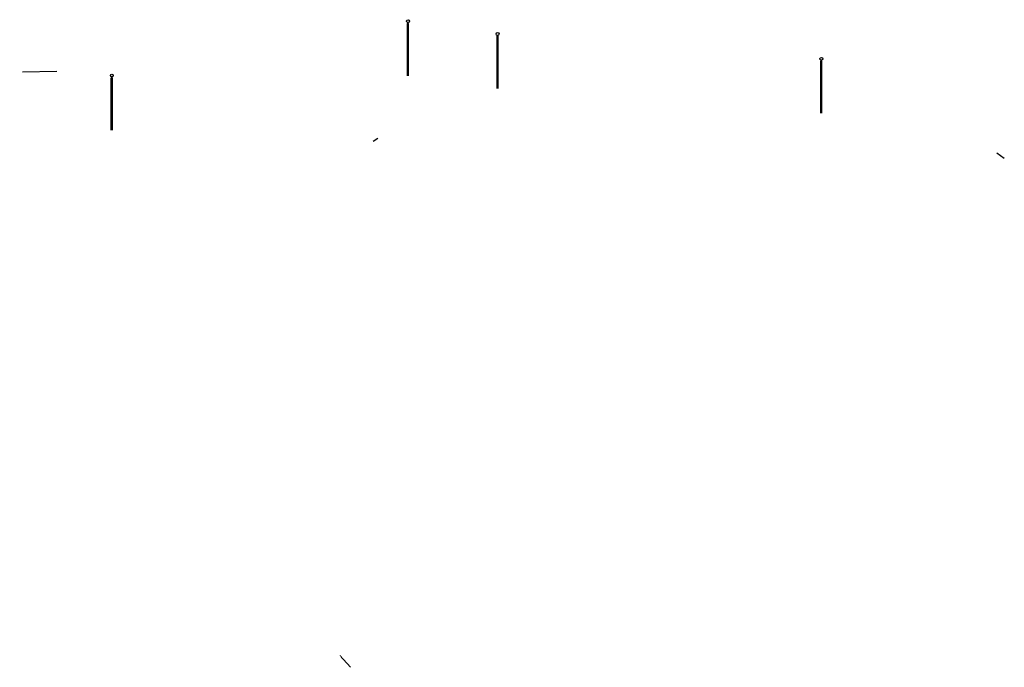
# Model space of a CAD drawing. Header units: metres. Extents: x 639013 to 639566, y 257273 to 257664.
# Tile 78 of 78: x 639481 to 639566, y 257486 to 257541. Entities that reach past the tile are written whole.
import ezdxf

# ---------------------------------------------------------------- set-up
doc = ezdxf.new("R2010")
doc.units = ezdxf.units.M
doc.set_wipeout_variables(frame=1)
doc.layers.add('Z-Zz2010T-Text', color=7, linetype='Continuous')

msp = doc.modelspace()

# ---------------------------------------------------------------- linework, layer by layer
at = {"layer": 'Z-Zz2010T-Text', "linetype": 'Continuous'}
for points in [[(639514.452, 257541.114), (639514.352, 257541.114)], [(639514.354, 257536.601), (639514.352, 257541.114)], [(639514.396, 257541.114), (639514.396, 257541.177)], [(639514.408, 257541.114), (639514.408, 257541.177)], [(639514.452, 257536.603), (639514.452, 257541.114)], [(639522.166, 257540.01), (639522.066, 257540.01)], [(639522.068, 257535.51), (639522.066, 257540.01)], [(639522.11, 257540.01), (639522.11, 257540.073)], [(639522.122, 257540.01), (639522.122, 257540.073)], [(639522.166, 257535.51), (639522.166, 257540.01)], [(639550.048, 257537.872), (639549.948, 257537.872)], [(639549.95, 257533.372), (639549.948, 257537.872)], [(639549.992, 257537.872), (639549.992, 257537.935)], [(639550.004, 257537.872), (639550.004, 257537.935)], [(639550.048, 257533.385), (639550.048, 257537.872)], [(639488.89, 257536.433), (639488.89, 257536.496)], [(639488.902, 257536.433), (639488.902, 257536.496)], [(639488.946, 257536.433), (639488.846, 257536.433)], [(639488.848, 257531.933), (639488.846, 257536.433)], [(639488.946, 257531.933), (639488.946, 257536.433)]]:
    msp.add_lwpolyline(points, dxfattribs=at)
at = {"layer": 'Z-Zz2010T-Text', "color": 240, "linetype": 'Continuous'}
for points in [[(639481.205, 257536.954), (639484.165, 257537.009)], [(639511.801, 257531.201), (639511.4, 257530.939)], [(639565.111, 257529.963), (639565.753, 257529.514)], [(639508.526, 257486.719), (639509.45, 257485.695)]]:
    msp.add_lwpolyline(points, dxfattribs=at)
at = {"layer": 'Z-Zz2010T-Text', "linetype": 'Continuous'}
for centre in [(639514.402, 257541.301), (639522.117, 257540.198), (639549.998, 257538.06), (639488.896, 257536.621)]:
    msp.add_circle(centre, 0.125, dxfattribs=at)

# ---------------------------------------------------------------- wipeouts: each hides what was drawn before it
at = {"color": 7, "linetype": 'Continuous', "true_color": 0xffffff}
for points in [[(639529.12, 257487.398), (639529.178, 257486.936), (639528.718, 257486.651), (639528.094, 257486.783), (639528.427, 257487.217), (639528.649, 257487.306)], [(639542.325, 257487.648), (639542.28, 257486.895), (639543.727, 257486.692), (639543.732, 257487.098), (639543.003, 257487.514)]]:
    msp.add_wipeout(points, dxfattribs=at).dxf.layer = 'Z-Zz2010T-Text'

# ---------------------------------------------------------------- next in the draw order: wipeouts: each hides what was drawn before it
for points in [[(639484.165, 257537.009), (639483.651, 257537.391), (639480.962, 257537.291), (639480.993, 257537.074), (639481.729, 257537.015)], [(639508.526, 257486.719), (639508.628, 257486.536), (639508.644, 257486.418), (639508.465, 257486.581)]]:
    msp.add_wipeout(points, dxfattribs=at).dxf.layer = 'Z-Zz2010T-Text'

doc.saveas('drawing.dxf')
